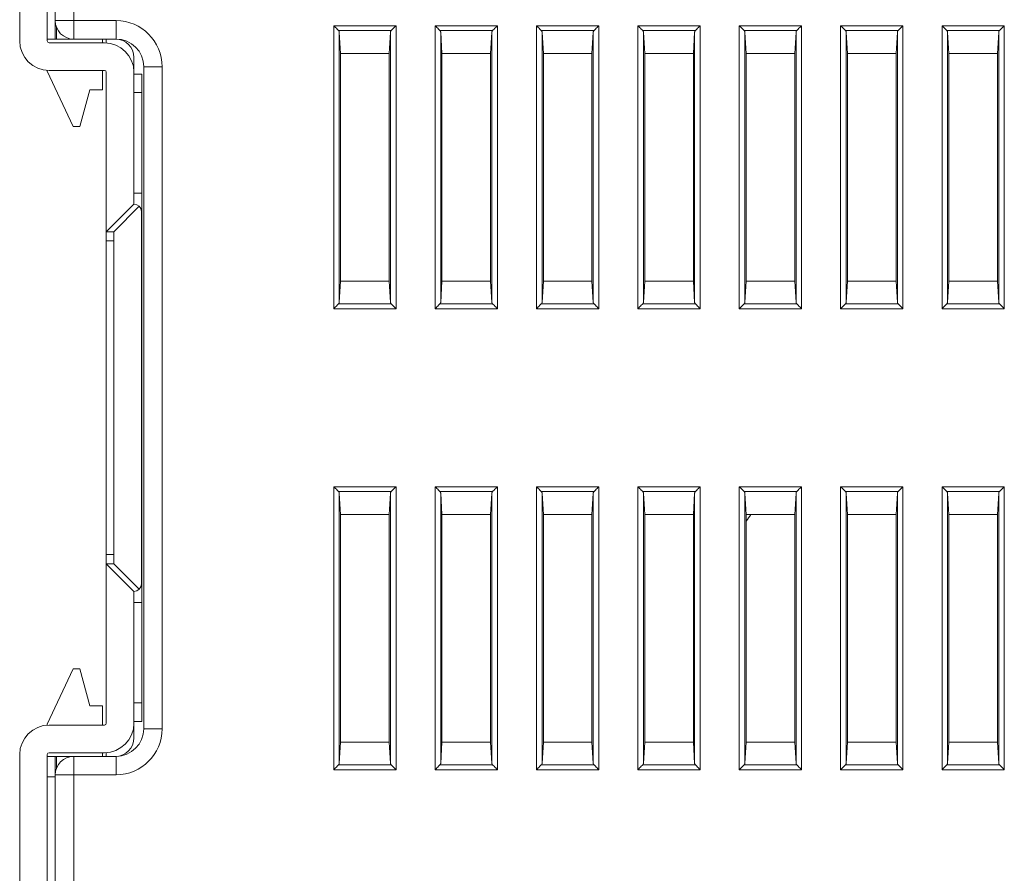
# Model space of a CAD drawing. Header units: millimetres. Extents: x 0 to 420, y 0 to 297.
# Tile 10 of 23: x 156 to 209, y 124 to 170. Entities that reach past the tile are written whole.
import ezdxf

# ---------------------------------------------------------------- set-up
doc = ezdxf.new("R2010")
doc.units = ezdxf.units.MM
doc.layers.add('Line', color=3, linetype='CONTINUOUS', lineweight=25)

msp = doc.modelspace()

# ---------------------------------------------------------------- linework, layer by layer
at = {"layer": 'Line', "color": 7, "linetype": 'Continuous', "lineweight": 0}
for p, q in [((158.618, 168.804), (158.618, 201.298)), ((157.188, 168.704), (157.188, 200.354)), ((157.618, 168.804), (157.618, 200.354)), ((155.688, 168.704), (155.688, 200.104)), ((157.618, 169.804), (160.918, 169.804)), ((157.688, 169.454), (157.688, 168.804)), ((160.918, 169.804), (160.918, 168.804)), ((172.729, 169.527), (176.108, 169.527)), ((172.729, 154.181), (172.729, 169.527)), ((176.108, 169.527), (176.108, 154.181)), ((178.229, 169.527), (181.608, 169.527)), ((178.229, 154.181), (178.229, 169.527)), ((181.608, 169.527), (181.608, 154.181)), ((183.729, 169.527), (187.108, 169.527)), ((183.729, 154.181), (183.729, 169.527)), ((187.108, 169.527), (187.108, 154.181)), ((189.229, 169.527), (192.608, 169.527)), ((189.229, 154.181), (189.229, 169.527)), ((192.608, 169.527), (192.608, 154.181)), ((194.729, 154.181), (194.729, 169.527)), ((194.729, 169.527), (198.108, 169.527)), ((198.108, 169.527), (198.108, 154.181)), ((200.229, 154.181), (200.229, 169.527)), ((200.229, 169.527), (203.608, 169.527)), ((203.608, 169.527), (203.608, 154.181)), ((205.729, 154.181), (205.729, 169.527)), ((205.729, 169.527), (209.108, 169.527)), ((209.108, 169.527), (209.108, 154.181)), ((172.989, 169.268), (175.848, 169.268)), ((173.029, 169.187), (173.099, 168.026)), ((173.029, 154.521), (173.029, 169.187)), ((175.808, 169.187), (175.738, 168.026)), ((175.808, 169.187), (175.808, 154.521)), ((178.489, 169.268), (181.348, 169.268)), ((178.529, 169.187), (178.599, 168.026)), ((178.529, 154.521), (178.529, 169.187)), ((181.308, 169.187), (181.238, 168.026)), ((181.308, 169.187), (181.308, 154.521)), ((183.989, 169.268), (186.848, 169.268)), ((184.029, 169.187), (184.099, 168.026)), ((184.029, 154.521), (184.029, 169.187)), ((186.808, 169.187), (186.738, 168.026)), ((186.808, 169.187), (186.808, 154.521)), ((189.489, 169.268), (192.348, 169.268)), ((189.529, 169.187), (189.599, 168.026)), ((189.529, 154.521), (189.529, 169.187)), ((192.308, 169.187), (192.238, 168.026)), ((192.308, 169.187), (192.308, 154.521)), ((194.989, 169.268), (197.848, 169.268)), ((195.029, 169.187), (195.099, 168.026)), ((195.029, 154.521), (195.029, 169.187)), ((197.808, 169.187), (197.738, 168.026)), ((197.808, 169.187), (197.808, 154.521)), ((200.489, 169.268), (203.348, 169.268)), ((200.529, 169.187), (200.599, 168.026)), ((200.529, 154.521), (200.529, 169.187)), ((203.308, 169.187), (203.238, 168.026)), ((203.308, 169.187), (203.308, 154.521)), ((205.989, 169.268), (208.848, 169.268)), ((206.029, 169.187), (206.099, 168.026)), ((206.029, 154.521), (206.029, 169.187)), ((208.808, 169.187), (208.738, 168.026)), ((208.808, 169.187), (208.808, 154.521)), ((160.918, 168.804), (157.188, 168.804)), ((160.288, 168.604), (157.288, 168.604)), ((160.188, 168.604), (160.188, 168.804)), ((160.388, 168.804), (160.388, 168.604)), ((161.888, 159.854), (161.888, 167.804)), ((175.738, 168.026), (173.099, 168.026)), ((173.099, 168.026), (173.099, 155.682)), ((175.738, 155.682), (175.738, 168.026)), ((181.238, 168.026), (178.599, 168.026)), ((178.599, 168.026), (178.599, 155.682)), ((181.238, 155.682), (181.238, 168.026)), ((186.738, 168.026), (184.099, 168.026)), ((184.099, 168.026), (184.099, 155.682)), ((186.738, 155.682), (186.738, 168.026)), ((192.238, 168.026), (189.599, 168.026)), ((189.599, 168.026), (189.599, 155.682)), ((192.238, 155.682), (192.238, 168.026)), ((195.099, 168.026), (195.099, 155.682)), ((197.738, 168.026), (195.099, 168.026)), ((197.738, 155.682), (197.738, 168.026)), ((200.599, 168.026), (200.599, 155.682)), ((203.238, 168.026), (200.599, 168.026)), ((203.238, 155.682), (203.238, 168.026)), ((206.099, 168.026), (206.099, 155.682)), ((208.738, 168.026), (206.099, 168.026)), ((208.738, 155.682), (208.738, 168.026)), ((163.418, 167.304), (162.418, 167.304)), ((162.418, 167.304), (162.418, 131.404)), ((163.418, 167.304), (163.418, 131.404)), ((157.188, 167.057), (157.188, 167.117)), ((157.188, 167.057), (158.588, 164.054)), ((160.288, 167.104), (157.288, 167.104)), ((160.188, 166.054), (160.188, 167.104)), ((160.388, 131.704), (160.388, 167.004)), ((161.888, 166.904), (162.318, 166.904)), ((162.318, 131.804), (162.318, 166.904)), ((159.488, 166.054), (158.953, 164.054)), ((160.188, 166.054), (159.488, 166.054)), ((161.888, 165.904), (162.318, 165.904)), ((158.953, 164.054), (158.588, 164.054)), ((161.888, 160.454), (162.318, 160.454)), ((160.388, 158.354), (161.888, 159.854)), ((160.788, 158.354), (162.171, 159.737)), ((162.288, 159.454), (162.288, 139.254)), ((160.388, 158.354), (160.788, 158.354)), ((160.788, 158.354), (160.788, 140.354)), ((160.788, 157.854), (160.388, 157.854)), ((162.288, 157.854), (162.318, 157.854)), ((173.029, 154.521), (173.099, 155.682)), ((173.099, 155.682), (175.738, 155.682)), ((175.808, 154.521), (175.738, 155.682)), ((178.529, 154.521), (178.599, 155.682)), ((178.599, 155.682), (181.238, 155.682)), ((181.308, 154.521), (181.238, 155.682)), ((184.029, 154.521), (184.099, 155.682)), ((184.099, 155.682), (186.738, 155.682)), ((186.808, 154.521), (186.738, 155.682)), ((189.529, 154.521), (189.599, 155.682)), ((189.599, 155.682), (192.238, 155.682)), ((192.308, 154.521), (192.238, 155.682)), ((195.029, 154.521), (195.099, 155.682)), ((195.099, 155.682), (197.738, 155.682)), ((197.808, 154.521), (197.738, 155.682)), ((200.529, 154.521), (200.599, 155.682)), ((200.599, 155.682), (203.238, 155.682)), ((203.308, 154.521), (203.238, 155.682)), ((206.029, 154.521), (206.099, 155.682)), ((206.099, 155.682), (208.738, 155.682)), ((208.808, 154.521), (208.738, 155.682)), ((175.848, 154.441), (172.989, 154.441)), ((181.348, 154.441), (178.489, 154.441)), ((186.848, 154.441), (183.989, 154.441)), ((192.348, 154.441), (189.489, 154.441)), ((197.848, 154.441), (194.989, 154.441)), ((203.348, 154.441), (200.489, 154.441)), ((208.848, 154.441), (205.989, 154.441)), ((176.108, 154.181), (172.729, 154.181)), ((181.608, 154.181), (178.229, 154.181)), ((187.108, 154.181), (183.729, 154.181)), ((192.608, 154.181), (189.229, 154.181)), ((198.108, 154.181), (194.729, 154.181)), ((203.608, 154.181), (200.229, 154.181)), ((209.108, 154.181), (205.729, 154.181)), ((172.729, 144.527), (176.108, 144.527)), ((172.729, 129.181), (172.729, 144.527)), ((172.989, 144.268), (175.848, 144.268)), ((176.108, 144.527), (176.108, 129.181)), ((178.229, 144.527), (181.608, 144.527)), ((178.229, 129.181), (178.229, 144.527)), ((178.489, 144.268), (181.348, 144.268)), ((181.608, 144.527), (181.608, 129.181)), ((183.729, 144.527), (187.108, 144.527)), ((183.729, 129.181), (183.729, 144.527)), ((183.989, 144.268), (186.848, 144.268)), ((187.108, 144.527), (187.108, 129.181)), ((189.229, 144.527), (192.608, 144.527)), ((189.229, 129.181), (189.229, 144.527)), ((189.489, 144.268), (192.348, 144.268)), ((192.608, 144.527), (192.608, 129.181)), ((194.729, 144.527), (198.108, 144.527)), ((194.729, 129.181), (194.729, 144.527)), ((194.989, 144.268), (197.848, 144.268)), ((198.108, 144.527), (198.108, 129.181)), ((200.229, 144.527), (203.608, 144.527)), ((200.229, 129.181), (200.229, 144.527)), ((200.489, 144.268), (203.348, 144.268)), ((203.608, 144.527), (203.608, 129.181)), ((205.729, 144.527), (209.108, 144.527)), ((205.729, 129.181), (205.729, 144.527)), ((205.989, 144.268), (208.848, 144.268)), ((209.108, 144.527), (209.108, 129.181)), ((173.029, 144.187), (173.099, 143.026)), ((173.029, 129.521), (173.029, 144.187)), ((175.808, 144.187), (175.738, 143.026)), ((175.808, 144.187), (175.808, 129.521)), ((178.529, 144.187), (178.599, 143.026)), ((178.529, 129.521), (178.529, 144.187)), ((181.308, 144.187), (181.238, 143.026)), ((181.308, 144.187), (181.308, 129.521)), ((184.029, 144.187), (184.099, 143.026)), ((184.029, 129.521), (184.029, 144.187)), ((186.808, 144.187), (186.738, 143.026)), ((186.808, 144.187), (186.808, 129.521)), ((189.529, 144.187), (189.599, 143.026)), ((189.529, 129.521), (189.529, 144.187)), ((192.308, 144.187), (192.238, 143.026)), ((192.308, 144.187), (192.308, 129.521)), ((195.029, 144.187), (195.099, 143.026)), ((195.029, 129.521), (195.029, 144.187)), ((197.808, 144.187), (197.738, 143.026)), ((197.808, 144.187), (197.808, 129.521)), ((200.529, 144.187), (200.599, 143.026)), ((200.529, 129.521), (200.529, 144.187)), ((203.308, 144.187), (203.238, 143.026)), ((203.308, 144.187), (203.308, 129.521)), ((206.029, 144.187), (206.099, 143.026)), ((206.029, 129.521), (206.029, 144.187)), ((208.808, 144.187), (208.738, 143.026)), ((208.808, 144.187), (208.808, 129.521)), ((175.738, 143.026), (173.099, 143.026)), ((173.099, 143.026), (173.099, 130.682)), ((175.738, 130.682), (175.738, 143.026)), ((181.238, 143.026), (178.599, 143.026)), ((178.599, 143.026), (178.599, 130.682)), ((181.238, 130.682), (181.238, 143.026)), ((186.738, 143.026), (184.099, 143.026)), ((184.099, 143.026), (184.099, 130.682)), ((186.738, 130.682), (186.738, 143.026)), ((192.238, 143.026), (189.599, 143.026)), ((189.599, 143.026), (189.599, 130.682)), ((192.238, 130.682), (192.238, 143.026)), ((197.738, 143.026), (195.099, 143.026)), ((195.099, 143.026), (195.099, 130.682)), ((197.738, 130.682), (197.738, 143.026)), ((203.238, 143.026), (200.599, 143.026)), ((200.599, 143.026), (200.599, 130.682)), ((203.238, 130.682), (203.238, 143.026)), ((208.738, 143.026), (206.099, 143.026)), ((206.099, 143.026), (206.099, 130.682)), ((208.738, 130.682), (208.738, 143.026)), ((160.788, 140.854), (160.388, 140.854)), ((162.288, 140.854), (162.318, 140.854)), ((160.388, 140.354), (161.888, 138.854)), ((160.388, 140.354), (160.788, 140.354)), ((160.788, 140.354), (162.171, 138.971)), ((161.888, 130.904), (161.888, 138.854)), ((161.888, 138.254), (162.318, 138.254)), ((158.588, 134.654), (157.188, 131.652)), ((158.953, 134.654), (158.588, 134.654)), ((159.488, 132.654), (158.953, 134.654)), ((160.188, 132.654), (159.488, 132.654)), ((160.188, 131.604), (160.188, 132.654)), ((161.888, 132.804), (162.318, 132.804)), ((157.188, 131.591), (157.188, 131.652)), ((157.288, 131.604), (160.288, 131.604)), ((161.888, 131.804), (162.318, 131.804)), ((163.418, 131.404), (162.418, 131.404)), ((173.029, 129.521), (173.099, 130.682)), ((173.099, 130.682), (175.738, 130.682)), ((175.808, 129.521), (175.738, 130.682)), ((178.529, 129.521), (178.599, 130.682)), ((178.599, 130.682), (181.238, 130.682)), ((181.308, 129.521), (181.238, 130.682)), ((184.029, 129.521), (184.099, 130.682)), ((184.099, 130.682), (186.738, 130.682)), ((186.808, 129.521), (186.738, 130.682)), ((189.529, 129.521), (189.599, 130.682)), ((189.599, 130.682), (192.238, 130.682)), ((192.308, 129.521), (192.238, 130.682)), ((195.029, 129.521), (195.099, 130.682)), ((195.099, 130.682), (197.738, 130.682)), ((197.808, 129.521), (197.738, 130.682)), ((200.529, 129.521), (200.599, 130.682)), ((200.599, 130.682), (203.238, 130.682)), ((203.308, 129.521), (203.238, 130.682)), ((206.029, 129.521), (206.099, 130.682)), ((206.099, 130.682), (208.738, 130.682)), ((208.808, 129.521), (208.738, 130.682)), ((155.688, 98.604), (155.688, 130.004)), ((157.188, 98.354), (157.188, 130.004)), ((160.918, 129.904), (157.188, 129.904)), ((157.288, 130.104), (160.288, 130.104)), ((157.618, 98.354), (157.618, 129.904)), ((157.688, 129.904), (157.688, 129.255)), ((158.618, 97.41), (158.618, 129.904)), ((160.188, 129.904), (160.188, 130.104)), ((160.388, 130.104), (160.388, 129.904)), ((160.918, 128.904), (160.918, 129.904)), ((175.848, 129.441), (172.989, 129.441)), ((181.348, 129.441), (178.489, 129.441)), ((186.848, 129.441), (183.989, 129.441)), ((192.348, 129.441), (189.489, 129.441)), ((197.848, 129.441), (194.989, 129.441)), ((203.348, 129.441), (200.489, 129.441)), ((208.848, 129.441), (205.989, 129.441)), ((157.618, 128.804), (157.188, 128.804)), ((160.918, 128.904), (157.618, 128.904)), ((176.108, 129.181), (172.729, 129.181)), ((181.608, 129.181), (178.229, 129.181)), ((187.108, 129.181), (183.729, 129.181)), ((192.608, 129.181), (189.229, 129.181)), ((198.108, 129.181), (194.729, 129.181)), ((203.608, 129.181), (200.229, 129.181)), ((209.108, 129.181), (205.729, 129.181))]:
    msp.add_line(p, q, dxfattribs=at)
for centre, radius, start, end in [((158.618, 169.804), 1, 180, 270), ((160.918, 167.304), 2.5, 0, 90), ((157.288, 168.704), 1.6, 180, 270), ((157.288, 168.704), 0.1, 180, 270), ((160.288, 167.004), 1.6, 0, 90), ((160.888, 167.804), 1, 0, 90), ((160.918, 167.304), 1.5, 0, 90), ((160.288, 167.004), 0.1, 0, 90), ((161.888, 159.454), 0.4, 0, 90), ((193.012, 144.454), 2.75, 319.3985, 328.6685), ((161.888, 139.254), 0.4, 270, 0), ((157.288, 130.004), 1.6, 90, 180), ((160.288, 131.704), 1.6, 270, 0), ((160.288, 131.704), 0.1, 270, 0), ((160.888, 130.904), 1, 270, 0), ((160.918, 131.404), 1.5, 270, 0), ((160.918, 131.404), 2.5, 270, 0), ((157.288, 130.004), 0.1, 90, 180), ((158.618, 128.904), 1, 90, 180)]:
    msp.add_arc(centre, radius, start, end, dxfattribs=at)
for points, knots in [([(172.989, 169.268), (172.964, 169.292), (172.909, 169.347), (172.822, 169.434), (172.761, 169.496), (172.729, 169.527)], [0, 0, 0, 0, 0.1055032, 0.2325408, 0.3674235, 0.3674235, 0.3674235, 0.3674235]), ([(175.848, 169.268), (175.873, 169.292), (175.928, 169.347), (176.015, 169.434), (176.076, 169.496), (176.108, 169.527)], [0, 0, 0, 0, 0.1055032, 0.2325408, 0.3674235, 0.3674235, 0.3674235, 0.3674235]), ([(178.489, 169.268), (178.464, 169.292), (178.409, 169.347), (178.322, 169.434), (178.261, 169.496), (178.229, 169.527)], [0, 0, 0, 0, 0.1055032, 0.2325408, 0.3674235, 0.3674235, 0.3674235, 0.3674235]), ([(181.348, 169.268), (181.373, 169.292), (181.428, 169.347), (181.515, 169.434), (181.576, 169.496), (181.608, 169.527)], [0, 0, 0, 0, 0.1055032, 0.2325408, 0.3674235, 0.3674235, 0.3674235, 0.3674235]), ([(183.989, 169.268), (183.964, 169.292), (183.909, 169.347), (183.822, 169.434), (183.761, 169.496), (183.729, 169.527)], [0, 0, 0, 0, 0.1055032, 0.2325408, 0.3674235, 0.3674235, 0.3674235, 0.3674235]), ([(186.848, 169.268), (186.873, 169.292), (186.928, 169.347), (187.015, 169.434), (187.076, 169.496), (187.108, 169.527)], [0, 0, 0, 0, 0.1055032, 0.2325408, 0.3674235, 0.3674235, 0.3674235, 0.3674235]), ([(189.489, 169.268), (189.464, 169.292), (189.409, 169.347), (189.322, 169.434), (189.261, 169.496), (189.229, 169.527)], [0, 0, 0, 0, 0.1055032, 0.2325408, 0.3674235, 0.3674235, 0.3674235, 0.3674235]), ([(192.348, 169.268), (192.373, 169.292), (192.428, 169.347), (192.515, 169.434), (192.576, 169.496), (192.608, 169.527)], [0, 0, 0, 0, 0.1055032, 0.2325408, 0.3674235, 0.3674235, 0.3674235, 0.3674235]), ([(194.989, 169.268), (194.964, 169.292), (194.909, 169.347), (194.822, 169.434), (194.761, 169.496), (194.729, 169.527)], [0, 0, 0, 0, 0.1055032, 0.2325408, 0.3674235, 0.3674235, 0.3674235, 0.3674235]), ([(197.848, 169.268), (197.873, 169.292), (197.928, 169.347), (198.015, 169.434), (198.076, 169.496), (198.108, 169.527)], [0, 0, 0, 0, 0.1055032, 0.2325408, 0.3674235, 0.3674235, 0.3674235, 0.3674235]), ([(200.489, 169.268), (200.464, 169.292), (200.409, 169.347), (200.322, 169.434), (200.261, 169.496), (200.229, 169.527)], [0, 0, 0, 0, 0.1055032, 0.2325408, 0.3674235, 0.3674235, 0.3674235, 0.3674235]), ([(203.348, 169.268), (203.373, 169.292), (203.428, 169.347), (203.515, 169.434), (203.576, 169.496), (203.608, 169.527)], [0, 0, 0, 0, 0.1055032, 0.2325408, 0.3674235, 0.3674235, 0.3674235, 0.3674235]), ([(205.989, 169.268), (205.964, 169.292), (205.909, 169.347), (205.822, 169.434), (205.761, 169.496), (205.729, 169.527)], [0, 0, 0, 0, 0.1055032, 0.2325408, 0.3674235, 0.3674235, 0.3674235, 0.3674235]), ([(208.848, 169.268), (208.873, 169.292), (208.928, 169.347), (209.015, 169.434), (209.076, 169.496), (209.108, 169.527)], [0, 0, 0, 0, 0.1055032, 0.2325408, 0.3674235, 0.3674235, 0.3674235, 0.3674235]), ([(172.989, 169.268), (172.996, 169.26), (173.01, 169.244), (173.024, 169.216), (173.028, 169.197), (173.029, 169.187)], [0, 0, 0, 0, 0.03248284, 0.06283282, 0.09175065, 0.09175065, 0.09175065, 0.09175065]), ([(175.808, 169.187), (175.809, 169.197), (175.813, 169.216), (175.827, 169.244), (175.841, 169.26), (175.848, 169.268)], [0, 0, 0, 0, 0.02891783, 0.05926781, 0.09175065, 0.09175065, 0.09175065, 0.09175065]), ([(178.489, 169.268), (178.496, 169.26), (178.51, 169.244), (178.524, 169.216), (178.528, 169.197), (178.529, 169.187)], [0, 0, 0, 0, 0.03248284, 0.06283282, 0.09175065, 0.09175065, 0.09175065, 0.09175065]), ([(181.308, 169.187), (181.309, 169.197), (181.313, 169.216), (181.327, 169.244), (181.341, 169.26), (181.348, 169.268)], [0, 0, 0, 0, 0.02891783, 0.05926781, 0.09175065, 0.09175065, 0.09175065, 0.09175065]), ([(183.989, 169.268), (183.996, 169.26), (184.01, 169.244), (184.024, 169.216), (184.028, 169.197), (184.029, 169.187)], [0, 0, 0, 0, 0.03248284, 0.06283282, 0.09175065, 0.09175065, 0.09175065, 0.09175065]), ([(186.808, 169.187), (186.809, 169.197), (186.813, 169.216), (186.827, 169.244), (186.841, 169.26), (186.848, 169.268)], [0, 0, 0, 0, 0.02891783, 0.05926781, 0.09175065, 0.09175065, 0.09175065, 0.09175065]), ([(189.489, 169.268), (189.496, 169.26), (189.51, 169.244), (189.524, 169.216), (189.528, 169.197), (189.529, 169.187)], [0, 0, 0, 0, 0.03248284, 0.06283282, 0.09175065, 0.09175065, 0.09175065, 0.09175065]), ([(192.308, 169.187), (192.309, 169.197), (192.313, 169.216), (192.327, 169.244), (192.341, 169.26), (192.348, 169.268)], [0, 0, 0, 0, 0.02891783, 0.05926781, 0.09175065, 0.09175065, 0.09175065, 0.09175065]), ([(194.989, 169.268), (194.996, 169.26), (195.01, 169.244), (195.024, 169.216), (195.028, 169.197), (195.029, 169.187)], [0, 0, 0, 0, 0.03248284, 0.06283282, 0.09175065, 0.09175065, 0.09175065, 0.09175065]), ([(197.808, 169.187), (197.809, 169.197), (197.813, 169.216), (197.827, 169.244), (197.841, 169.26), (197.848, 169.268)], [0, 0, 0, 0, 0.02891783, 0.05926781, 0.09175065, 0.09175065, 0.09175065, 0.09175065]), ([(200.489, 169.268), (200.496, 169.26), (200.51, 169.244), (200.524, 169.216), (200.528, 169.197), (200.529, 169.187)], [0, 0, 0, 0, 0.03248284, 0.06283282, 0.09175065, 0.09175065, 0.09175065, 0.09175065]), ([(203.308, 169.187), (203.309, 169.197), (203.313, 169.216), (203.327, 169.244), (203.341, 169.26), (203.348, 169.268)], [0, 0, 0, 0, 0.02891783, 0.05926781, 0.09175065, 0.09175065, 0.09175065, 0.09175065]), ([(205.989, 169.268), (205.996, 169.26), (206.01, 169.244), (206.024, 169.216), (206.028, 169.197), (206.029, 169.187)], [0, 0, 0, 0, 0.03248284, 0.06283282, 0.09175065, 0.09175065, 0.09175065, 0.09175065]), ([(208.808, 169.187), (208.809, 169.197), (208.813, 169.216), (208.827, 169.244), (208.841, 169.26), (208.848, 169.268)], [0, 0, 0, 0, 0.02891783, 0.05926781, 0.09175065, 0.09175065, 0.09175065, 0.09175065]), ([(172.989, 154.441), (172.964, 154.416), (172.909, 154.361), (172.822, 154.275), (172.761, 154.213), (172.729, 154.181)], [0, 0, 0, 0, 0.1055032, 0.2325408, 0.3674235, 0.3674235, 0.3674235, 0.3674235]), ([(173.029, 154.521), (173.028, 154.512), (173.024, 154.492), (173.01, 154.465), (172.996, 154.448), (172.989, 154.441)], [0, 0, 0, 0, 0.02891783, 0.05926781, 0.09175065, 0.09175065, 0.09175065, 0.09175065]), ([(175.848, 154.441), (175.841, 154.448), (175.827, 154.465), (175.813, 154.492), (175.809, 154.512), (175.808, 154.521)], [0, 0, 0, 0, 0.03248284, 0.06283282, 0.09175065, 0.09175065, 0.09175065, 0.09175065]), ([(175.848, 154.441), (175.873, 154.416), (175.928, 154.361), (176.015, 154.275), (176.076, 154.213), (176.108, 154.181)], [0, 0, 0, 0, 0.1055032, 0.2325408, 0.3674235, 0.3674235, 0.3674235, 0.3674235]), ([(178.489, 154.441), (178.464, 154.416), (178.409, 154.361), (178.322, 154.275), (178.261, 154.213), (178.229, 154.181)], [0, 0, 0, 0, 0.1055032, 0.2325408, 0.3674235, 0.3674235, 0.3674235, 0.3674235]), ([(178.529, 154.521), (178.528, 154.512), (178.524, 154.492), (178.51, 154.465), (178.496, 154.448), (178.489, 154.441)], [0, 0, 0, 0, 0.02891783, 0.05926781, 0.09175065, 0.09175065, 0.09175065, 0.09175065]), ([(181.348, 154.441), (181.341, 154.448), (181.327, 154.465), (181.313, 154.492), (181.309, 154.512), (181.308, 154.521)], [0, 0, 0, 0, 0.03248284, 0.06283282, 0.09175065, 0.09175065, 0.09175065, 0.09175065]), ([(181.348, 154.441), (181.373, 154.416), (181.428, 154.361), (181.515, 154.275), (181.576, 154.213), (181.608, 154.181)], [0, 0, 0, 0, 0.1055032, 0.2325408, 0.3674235, 0.3674235, 0.3674235, 0.3674235]), ([(183.989, 154.441), (183.964, 154.416), (183.909, 154.361), (183.822, 154.275), (183.761, 154.213), (183.729, 154.181)], [0, 0, 0, 0, 0.1055032, 0.2325408, 0.3674235, 0.3674235, 0.3674235, 0.3674235]), ([(184.029, 154.521), (184.028, 154.512), (184.024, 154.492), (184.01, 154.465), (183.996, 154.448), (183.989, 154.441)], [0, 0, 0, 0, 0.02891783, 0.05926781, 0.09175065, 0.09175065, 0.09175065, 0.09175065]), ([(186.848, 154.441), (186.841, 154.448), (186.827, 154.465), (186.813, 154.492), (186.809, 154.512), (186.808, 154.521)], [0, 0, 0, 0, 0.03248284, 0.06283282, 0.09175065, 0.09175065, 0.09175065, 0.09175065]), ([(186.848, 154.441), (186.873, 154.416), (186.928, 154.361), (187.015, 154.275), (187.076, 154.213), (187.108, 154.181)], [0, 0, 0, 0, 0.1055032, 0.2325408, 0.3674235, 0.3674235, 0.3674235, 0.3674235]), ([(189.489, 154.441), (189.464, 154.416), (189.409, 154.361), (189.322, 154.275), (189.261, 154.213), (189.229, 154.181)], [0, 0, 0, 0, 0.1055032, 0.2325408, 0.3674235, 0.3674235, 0.3674235, 0.3674235]), ([(189.529, 154.521), (189.528, 154.512), (189.524, 154.492), (189.51, 154.465), (189.496, 154.448), (189.489, 154.441)], [0, 0, 0, 0, 0.02891783, 0.05926781, 0.09175065, 0.09175065, 0.09175065, 0.09175065]), ([(192.348, 154.441), (192.341, 154.448), (192.327, 154.465), (192.313, 154.492), (192.309, 154.512), (192.308, 154.521)], [0, 0, 0, 0, 0.03248284, 0.06283282, 0.09175065, 0.09175065, 0.09175065, 0.09175065]), ([(192.348, 154.441), (192.373, 154.416), (192.428, 154.361), (192.515, 154.275), (192.576, 154.213), (192.608, 154.181)], [0, 0, 0, 0, 0.1055032, 0.2325408, 0.3674235, 0.3674235, 0.3674235, 0.3674235]), ([(194.989, 154.441), (194.964, 154.416), (194.909, 154.361), (194.822, 154.275), (194.761, 154.213), (194.729, 154.181)], [0, 0, 0, 0, 0.1055032, 0.2325408, 0.3674235, 0.3674235, 0.3674235, 0.3674235]), ([(195.029, 154.521), (195.028, 154.512), (195.024, 154.492), (195.01, 154.465), (194.996, 154.448), (194.989, 154.441)], [0, 0, 0, 0, 0.02891783, 0.05926781, 0.09175065, 0.09175065, 0.09175065, 0.09175065]), ([(197.848, 154.441), (197.841, 154.448), (197.827, 154.465), (197.813, 154.492), (197.809, 154.512), (197.808, 154.521)], [0, 0, 0, 0, 0.03248284, 0.06283282, 0.09175065, 0.09175065, 0.09175065, 0.09175065]), ([(197.848, 154.441), (197.873, 154.416), (197.928, 154.361), (198.015, 154.275), (198.076, 154.213), (198.108, 154.181)], [0, 0, 0, 0, 0.1055032, 0.2325408, 0.3674235, 0.3674235, 0.3674235, 0.3674235]), ([(200.489, 154.441), (200.464, 154.416), (200.409, 154.361), (200.322, 154.275), (200.261, 154.213), (200.229, 154.181)], [0, 0, 0, 0, 0.1055032, 0.2325408, 0.3674235, 0.3674235, 0.3674235, 0.3674235]), ([(200.529, 154.521), (200.528, 154.512), (200.524, 154.492), (200.51, 154.465), (200.496, 154.448), (200.489, 154.441)], [0, 0, 0, 0, 0.02891783, 0.05926781, 0.09175065, 0.09175065, 0.09175065, 0.09175065]), ([(203.348, 154.441), (203.341, 154.448), (203.327, 154.465), (203.313, 154.492), (203.309, 154.512), (203.308, 154.521)], [0, 0, 0, 0, 0.03248284, 0.06283282, 0.09175065, 0.09175065, 0.09175065, 0.09175065]), ([(203.348, 154.441), (203.373, 154.416), (203.428, 154.361), (203.515, 154.275), (203.576, 154.213), (203.608, 154.181)], [0, 0, 0, 0, 0.1055032, 0.2325408, 0.3674235, 0.3674235, 0.3674235, 0.3674235]), ([(205.989, 154.441), (205.964, 154.416), (205.909, 154.361), (205.822, 154.275), (205.761, 154.213), (205.729, 154.181)], [0, 0, 0, 0, 0.1055032, 0.2325408, 0.3674235, 0.3674235, 0.3674235, 0.3674235]), ([(206.029, 154.521), (206.028, 154.512), (206.024, 154.492), (206.01, 154.465), (205.996, 154.448), (205.989, 154.441)], [0, 0, 0, 0, 0.02891783, 0.05926781, 0.09175065, 0.09175065, 0.09175065, 0.09175065]), ([(208.848, 154.441), (208.841, 154.448), (208.827, 154.465), (208.813, 154.492), (208.809, 154.512), (208.808, 154.521)], [0, 0, 0, 0, 0.03248284, 0.06283282, 0.09175065, 0.09175065, 0.09175065, 0.09175065]), ([(208.848, 154.441), (208.873, 154.416), (208.928, 154.361), (209.015, 154.275), (209.076, 154.213), (209.108, 154.181)], [0, 0, 0, 0, 0.1055032, 0.2325408, 0.3674235, 0.3674235, 0.3674235, 0.3674235]), ([(172.989, 144.268), (172.964, 144.292), (172.909, 144.347), (172.822, 144.434), (172.761, 144.496), (172.729, 144.527)], [0, 0, 0, 0, 0.1055032, 0.2325408, 0.3674235, 0.3674235, 0.3674235, 0.3674235]), ([(172.989, 144.268), (172.996, 144.26), (173.01, 144.244), (173.024, 144.216), (173.028, 144.197), (173.029, 144.187)], [0, 0, 0, 0, 0.03248284, 0.06283282, 0.09175065, 0.09175065, 0.09175065, 0.09175065]), ([(175.808, 144.187), (175.809, 144.197), (175.813, 144.216), (175.827, 144.244), (175.841, 144.26), (175.848, 144.268)], [0, 0, 0, 0, 0.02891783, 0.05926781, 0.09175065, 0.09175065, 0.09175065, 0.09175065]), ([(175.848, 144.268), (175.873, 144.292), (175.928, 144.347), (176.015, 144.434), (176.076, 144.496), (176.108, 144.527)], [0, 0, 0, 0, 0.1055032, 0.2325408, 0.3674235, 0.3674235, 0.3674235, 0.3674235]), ([(178.489, 144.268), (178.464, 144.292), (178.409, 144.347), (178.322, 144.434), (178.261, 144.496), (178.229, 144.527)], [0, 0, 0, 0, 0.1055032, 0.2325408, 0.3674235, 0.3674235, 0.3674235, 0.3674235]), ([(178.489, 144.268), (178.496, 144.26), (178.51, 144.244), (178.524, 144.216), (178.528, 144.197), (178.529, 144.187)], [0, 0, 0, 0, 0.03248284, 0.06283282, 0.09175065, 0.09175065, 0.09175065, 0.09175065]), ([(181.308, 144.187), (181.309, 144.197), (181.313, 144.216), (181.327, 144.244), (181.341, 144.26), (181.348, 144.268)], [0, 0, 0, 0, 0.02891783, 0.05926781, 0.09175065, 0.09175065, 0.09175065, 0.09175065]), ([(181.348, 144.268), (181.373, 144.292), (181.428, 144.347), (181.515, 144.434), (181.576, 144.496), (181.608, 144.527)], [0, 0, 0, 0, 0.1055032, 0.2325408, 0.3674235, 0.3674235, 0.3674235, 0.3674235]), ([(183.989, 144.268), (183.964, 144.292), (183.909, 144.347), (183.822, 144.434), (183.761, 144.496), (183.729, 144.527)], [0, 0, 0, 0, 0.1055032, 0.2325408, 0.3674235, 0.3674235, 0.3674235, 0.3674235]), ([(183.989, 144.268), (183.996, 144.26), (184.01, 144.244), (184.024, 144.216), (184.028, 144.197), (184.029, 144.187)], [0, 0, 0, 0, 0.03248284, 0.06283282, 0.09175065, 0.09175065, 0.09175065, 0.09175065]), ([(186.808, 144.187), (186.809, 144.197), (186.813, 144.216), (186.827, 144.244), (186.841, 144.26), (186.848, 144.268)], [0, 0, 0, 0, 0.02891783, 0.05926781, 0.09175065, 0.09175065, 0.09175065, 0.09175065]), ([(186.848, 144.268), (186.873, 144.292), (186.928, 144.347), (187.015, 144.434), (187.076, 144.496), (187.108, 144.527)], [0, 0, 0, 0, 0.1055032, 0.2325408, 0.3674235, 0.3674235, 0.3674235, 0.3674235]), ([(189.489, 144.268), (189.464, 144.292), (189.409, 144.347), (189.322, 144.434), (189.261, 144.496), (189.229, 144.527)], [0, 0, 0, 0, 0.1055032, 0.2325408, 0.3674235, 0.3674235, 0.3674235, 0.3674235]), ([(189.489, 144.268), (189.496, 144.26), (189.51, 144.244), (189.524, 144.216), (189.528, 144.197), (189.529, 144.187)], [0, 0, 0, 0, 0.03248284, 0.06283282, 0.09175065, 0.09175065, 0.09175065, 0.09175065]), ([(192.308, 144.187), (192.309, 144.197), (192.313, 144.216), (192.327, 144.244), (192.341, 144.26), (192.348, 144.268)], [0, 0, 0, 0, 0.02891783, 0.05926781, 0.09175065, 0.09175065, 0.09175065, 0.09175065]), ([(192.348, 144.268), (192.373, 144.292), (192.428, 144.347), (192.515, 144.434), (192.576, 144.496), (192.608, 144.527)], [0, 0, 0, 0, 0.1055032, 0.2325408, 0.3674235, 0.3674235, 0.3674235, 0.3674235]), ([(194.989, 144.268), (194.964, 144.292), (194.909, 144.347), (194.822, 144.434), (194.761, 144.496), (194.729, 144.527)], [0, 0, 0, 0, 0.1055032, 0.2325408, 0.3674235, 0.3674235, 0.3674235, 0.3674235]), ([(194.989, 144.268), (194.996, 144.26), (195.01, 144.244), (195.024, 144.216), (195.028, 144.197), (195.029, 144.187)], [0, 0, 0, 0, 0.03248284, 0.06283282, 0.09175065, 0.09175065, 0.09175065, 0.09175065]), ([(197.808, 144.187), (197.809, 144.197), (197.813, 144.216), (197.827, 144.244), (197.841, 144.26), (197.848, 144.268)], [0, 0, 0, 0, 0.02891783, 0.05926781, 0.09175065, 0.09175065, 0.09175065, 0.09175065]), ([(197.848, 144.268), (197.873, 144.292), (197.928, 144.347), (198.015, 144.434), (198.076, 144.496), (198.108, 144.527)], [0, 0, 0, 0, 0.1055032, 0.2325408, 0.3674235, 0.3674235, 0.3674235, 0.3674235]), ([(200.489, 144.268), (200.464, 144.292), (200.409, 144.347), (200.322, 144.434), (200.261, 144.496), (200.229, 144.527)], [0, 0, 0, 0, 0.1055032, 0.2325408, 0.3674235, 0.3674235, 0.3674235, 0.3674235]), ([(200.489, 144.268), (200.496, 144.26), (200.51, 144.244), (200.524, 144.216), (200.528, 144.197), (200.529, 144.187)], [0, 0, 0, 0, 0.03248284, 0.06283282, 0.09175065, 0.09175065, 0.09175065, 0.09175065]), ([(203.308, 144.187), (203.309, 144.197), (203.313, 144.216), (203.327, 144.244), (203.341, 144.26), (203.348, 144.268)], [0, 0, 0, 0, 0.02891783, 0.05926781, 0.09175065, 0.09175065, 0.09175065, 0.09175065]), ([(203.348, 144.268), (203.373, 144.292), (203.428, 144.347), (203.515, 144.434), (203.576, 144.496), (203.608, 144.527)], [0, 0, 0, 0, 0.1055032, 0.2325408, 0.3674235, 0.3674235, 0.3674235, 0.3674235]), ([(205.989, 144.268), (205.964, 144.292), (205.909, 144.347), (205.822, 144.434), (205.761, 144.496), (205.729, 144.527)], [0, 0, 0, 0, 0.1055032, 0.2325408, 0.3674235, 0.3674235, 0.3674235, 0.3674235]), ([(205.989, 144.268), (205.996, 144.26), (206.01, 144.244), (206.024, 144.216), (206.028, 144.197), (206.029, 144.187)], [0, 0, 0, 0, 0.03248284, 0.06283282, 0.09175065, 0.09175065, 0.09175065, 0.09175065]), ([(208.808, 144.187), (208.809, 144.197), (208.813, 144.216), (208.827, 144.244), (208.841, 144.26), (208.848, 144.268)], [0, 0, 0, 0, 0.02891783, 0.05926781, 0.09175065, 0.09175065, 0.09175065, 0.09175065]), ([(208.848, 144.268), (208.873, 144.292), (208.928, 144.347), (209.015, 144.434), (209.076, 144.496), (209.108, 144.527)], [0, 0, 0, 0, 0.1055032, 0.2325408, 0.3674235, 0.3674235, 0.3674235, 0.3674235]), ([(172.989, 129.441), (172.964, 129.416), (172.909, 129.361), (172.822, 129.275), (172.761, 129.213), (172.729, 129.181)], [0, 0, 0, 0, 0.1055032, 0.2325408, 0.3674235, 0.3674235, 0.3674235, 0.3674235]), ([(173.029, 129.521), (173.028, 129.512), (173.024, 129.492), (173.01, 129.465), (172.996, 129.448), (172.989, 129.441)], [0, 0, 0, 0, 0.02891783, 0.05926781, 0.09175065, 0.09175065, 0.09175065, 0.09175065]), ([(175.848, 129.441), (175.841, 129.448), (175.827, 129.465), (175.813, 129.492), (175.809, 129.512), (175.808, 129.521)], [0, 0, 0, 0, 0.03248284, 0.06283282, 0.09175065, 0.09175065, 0.09175065, 0.09175065]), ([(175.848, 129.441), (175.873, 129.416), (175.928, 129.361), (176.015, 129.275), (176.076, 129.213), (176.108, 129.181)], [0, 0, 0, 0, 0.1055032, 0.2325408, 0.3674235, 0.3674235, 0.3674235, 0.3674235]), ([(178.489, 129.441), (178.464, 129.416), (178.409, 129.361), (178.322, 129.275), (178.261, 129.213), (178.229, 129.181)], [0, 0, 0, 0, 0.1055032, 0.2325408, 0.3674235, 0.3674235, 0.3674235, 0.3674235]), ([(178.529, 129.521), (178.528, 129.512), (178.524, 129.492), (178.51, 129.465), (178.496, 129.448), (178.489, 129.441)], [0, 0, 0, 0, 0.02891783, 0.05926781, 0.09175065, 0.09175065, 0.09175065, 0.09175065]), ([(181.348, 129.441), (181.341, 129.448), (181.327, 129.465), (181.313, 129.492), (181.309, 129.512), (181.308, 129.521)], [0, 0, 0, 0, 0.03248284, 0.06283282, 0.09175065, 0.09175065, 0.09175065, 0.09175065]), ([(181.348, 129.441), (181.373, 129.416), (181.428, 129.361), (181.515, 129.275), (181.576, 129.213), (181.608, 129.181)], [0, 0, 0, 0, 0.1055032, 0.2325408, 0.3674235, 0.3674235, 0.3674235, 0.3674235]), ([(183.989, 129.441), (183.964, 129.416), (183.909, 129.361), (183.822, 129.275), (183.761, 129.213), (183.729, 129.181)], [0, 0, 0, 0, 0.1055032, 0.2325408, 0.3674235, 0.3674235, 0.3674235, 0.3674235]), ([(184.029, 129.521), (184.028, 129.512), (184.024, 129.492), (184.01, 129.465), (183.996, 129.448), (183.989, 129.441)], [0, 0, 0, 0, 0.02891783, 0.05926781, 0.09175065, 0.09175065, 0.09175065, 0.09175065]), ([(186.848, 129.441), (186.841, 129.448), (186.827, 129.465), (186.813, 129.492), (186.809, 129.512), (186.808, 129.521)], [0, 0, 0, 0, 0.03248284, 0.06283282, 0.09175065, 0.09175065, 0.09175065, 0.09175065]), ([(186.848, 129.441), (186.873, 129.416), (186.928, 129.361), (187.015, 129.275), (187.076, 129.213), (187.108, 129.181)], [0, 0, 0, 0, 0.1055032, 0.2325408, 0.3674235, 0.3674235, 0.3674235, 0.3674235]), ([(189.489, 129.441), (189.464, 129.416), (189.409, 129.361), (189.322, 129.275), (189.261, 129.213), (189.229, 129.181)], [0, 0, 0, 0, 0.1055032, 0.2325408, 0.3674235, 0.3674235, 0.3674235, 0.3674235]), ([(189.529, 129.521), (189.528, 129.512), (189.524, 129.492), (189.51, 129.465), (189.496, 129.448), (189.489, 129.441)], [0, 0, 0, 0, 0.02891783, 0.05926781, 0.09175065, 0.09175065, 0.09175065, 0.09175065]), ([(192.348, 129.441), (192.341, 129.448), (192.327, 129.465), (192.313, 129.492), (192.309, 129.512), (192.308, 129.521)], [0, 0, 0, 0, 0.03248284, 0.06283282, 0.09175065, 0.09175065, 0.09175065, 0.09175065]), ([(192.348, 129.441), (192.373, 129.416), (192.428, 129.361), (192.515, 129.275), (192.576, 129.213), (192.608, 129.181)], [0, 0, 0, 0, 0.1055032, 0.2325408, 0.3674235, 0.3674235, 0.3674235, 0.3674235]), ([(194.989, 129.441), (194.964, 129.416), (194.909, 129.361), (194.822, 129.275), (194.761, 129.213), (194.729, 129.181)], [0, 0, 0, 0, 0.1055032, 0.2325408, 0.3674235, 0.3674235, 0.3674235, 0.3674235]), ([(195.029, 129.521), (195.028, 129.512), (195.024, 129.492), (195.01, 129.465), (194.996, 129.448), (194.989, 129.441)], [0, 0, 0, 0, 0.02891783, 0.05926781, 0.09175065, 0.09175065, 0.09175065, 0.09175065]), ([(197.848, 129.441), (197.841, 129.448), (197.827, 129.465), (197.813, 129.492), (197.809, 129.512), (197.808, 129.521)], [0, 0, 0, 0, 0.03248284, 0.06283282, 0.09175065, 0.09175065, 0.09175065, 0.09175065]), ([(197.848, 129.441), (197.873, 129.416), (197.928, 129.361), (198.015, 129.275), (198.076, 129.213), (198.108, 129.181)], [0, 0, 0, 0, 0.1055032, 0.2325408, 0.3674235, 0.3674235, 0.3674235, 0.3674235]), ([(200.489, 129.441), (200.464, 129.416), (200.409, 129.361), (200.322, 129.275), (200.261, 129.213), (200.229, 129.181)], [0, 0, 0, 0, 0.1055032, 0.2325408, 0.3674235, 0.3674235, 0.3674235, 0.3674235]), ([(200.529, 129.521), (200.528, 129.512), (200.524, 129.492), (200.51, 129.465), (200.496, 129.448), (200.489, 129.441)], [0, 0, 0, 0, 0.02891783, 0.05926781, 0.09175065, 0.09175065, 0.09175065, 0.09175065]), ([(203.348, 129.441), (203.341, 129.448), (203.327, 129.465), (203.313, 129.492), (203.309, 129.512), (203.308, 129.521)], [0, 0, 0, 0, 0.03248284, 0.06283282, 0.09175065, 0.09175065, 0.09175065, 0.09175065]), ([(203.348, 129.441), (203.373, 129.416), (203.428, 129.361), (203.515, 129.275), (203.576, 129.213), (203.608, 129.181)], [0, 0, 0, 0, 0.1055032, 0.2325408, 0.3674235, 0.3674235, 0.3674235, 0.3674235]), ([(205.989, 129.441), (205.964, 129.416), (205.909, 129.361), (205.822, 129.275), (205.761, 129.213), (205.729, 129.181)], [0, 0, 0, 0, 0.1055032, 0.2325408, 0.3674235, 0.3674235, 0.3674235, 0.3674235]), ([(206.029, 129.521), (206.028, 129.512), (206.024, 129.492), (206.01, 129.465), (205.996, 129.448), (205.989, 129.441)], [0, 0, 0, 0, 0.02891783, 0.05926781, 0.09175065, 0.09175065, 0.09175065, 0.09175065]), ([(208.848, 129.441), (208.841, 129.448), (208.827, 129.465), (208.813, 129.492), (208.809, 129.512), (208.808, 129.521)], [0, 0, 0, 0, 0.03248284, 0.06283282, 0.09175065, 0.09175065, 0.09175065, 0.09175065]), ([(208.848, 129.441), (208.873, 129.416), (208.928, 129.361), (209.015, 129.275), (209.076, 129.213), (209.108, 129.181)], [0, 0, 0, 0, 0.1055032, 0.2325408, 0.3674235, 0.3674235, 0.3674235, 0.3674235])]:
    msp.add_open_spline(points, degree=3, knots=knots, dxfattribs=at)

doc.saveas('drawing.dxf')
